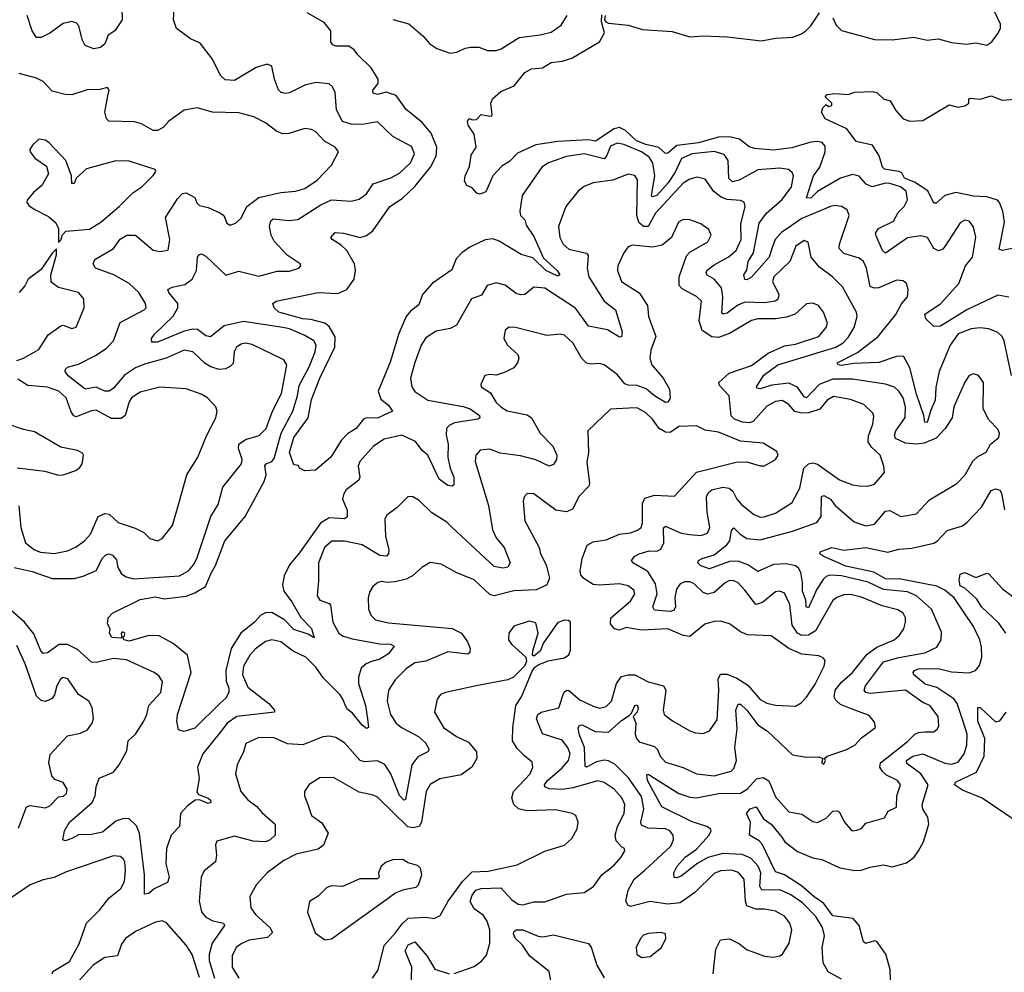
# Model space of a CAD drawing. Extents: x 1892934 to 2008621, y 567149 to 683290.
# Tile 189 of 256: x 1954218 to 1958695, y 631342 to 635676. Entities that reach past the tile are written whole.
import ezdxf

# ---------------------------------------------------------------- set-up
doc = ezdxf.new("R2010")
doc.units = 0

msp = doc.modelspace()

# ---------------------------------------------------------------- linework, layer by layer
at = {"layer": '0CON20XD'}
for points in [[(1954680.9, 635785), (1954683.1, 635675), (1954650, 635625), (1954620.5, 635605), (1954605, 635565.7), (1954585, 635549.4), (1954555, 635543.6), (1954515, 635558), (1954501.5, 635585), (1954486.9, 635646.9), (1954475, 635661.4), (1954455, 635667.5), (1954415, 635658.8), (1954355.2, 635614.8), (1954315, 635594.4), (1954295, 635594.2), (1954274.7, 635624.7), (1954252.3, 635695)], [(1955702.6, 633537.4), (1955689.5, 633515), (1955686.4, 633495), (1955706.4, 633443.6), (1955706.3, 633413.7), (1955694.5, 633405.5), (1955625, 633409.2), (1955585, 633385.2), (1955490.6, 633249.4), (1955445.3, 633195), (1955420, 633145), (1955413.1, 633105), (1955419.1, 633075), (1955455, 633027.1), (1955495.6, 632955.6), (1955545, 632905.7), (1955556.4, 632863.6), (1955529.8, 632879.8), (1955465, 632901.1), (1955421.3, 632945), (1955365, 632978.3), (1955335, 632977.4), (1955315, 632966.5), (1955285.4, 632934.6), (1955223.8, 632885), (1955180.2, 632815), (1955155.2, 632715), (1955156.7, 632666.7), (1955168.9, 632635), (1955168.2, 632615), (1955155, 632589.6), (1955127.9, 632565), (1955015, 632452.5), (1954965, 632436.7), (1954940, 632445), (1954932, 632485), (1954935.8, 632515), (1954997.1, 632705), (1954980.6, 632785), (1954915, 632838.1), (1954852, 632872), (1954805, 632874.7), (1954715, 632848.5), (1954693.3, 632855), (1954687.5, 632865), (1954695, 632872.5), (1954695.6, 632885), (1954685, 632891.2), (1954678.8, 632885), (1954682.5, 632865), (1954677.7, 632862.3), (1954637.5, 632865), (1954626.7, 632885), (1954630, 632905), (1954617, 632927), (1954620, 632955), (1954640, 632975), (1954765, 633037.8), (1954835, 633050), (1954875, 633041.5), (1954975, 633052.7), (1955015, 633067.4), (1955063.4, 633096.6), (1955089.4, 633160.6), (1955107.8, 633192.2), (1955150.2, 633305), (1955242.8, 633415), (1955330, 633575), (1955339.3, 633605), (1955333, 633647), (1955338.5, 633655), (1955365, 633665.9), (1955375, 633678.9), (1955407.4, 633795), (1955459.3, 633895), (1955481.6, 633965), (1955488.6, 634011.4), (1955534, 634096), (1955560.8, 634165), (1955565.3, 634195), (1955554.6, 634215), (1955515, 634239.1), (1955445, 634268.6), (1955415, 634275.2), (1955235, 634302.4), (1955147.1, 634282.9), (1955085, 634233.3), (1955065, 634237.6), (1955026.2, 634266.2), (1955005, 634268), (1954965, 634259), (1954845, 634208.2), (1954818.8, 634208.8), (1954817.5, 634225), (1954830.5, 634245), (1954915, 634326.9), (1954936.8, 634365), (1954936.9, 634385), (1954895.6, 634435), (1954891.9, 634448.1), (1954910.7, 634459.3), (1954968.5, 634471.5), (1955002.1, 634495), (1955021.1, 634535), (1955025.8, 634595), (1955035, 634608), (1955045, 634610.8), (1955065, 634599.2), (1955155, 634513.3), (1955215, 634531.8), (1955305, 634508.4), (1955388.8, 634531.2), (1955445, 634531.1), (1955487.5, 634545), (1955496.7, 634555), (1955493.3, 634565), (1955433.8, 634603.8), (1955375, 634667.8), (1955360.8, 634695), (1955353.6, 634735), (1955359.8, 634760.2), (1955370, 634770), (1955441.9, 634761.9), (1955482.9, 634767.1), (1955587, 634833), (1955635, 634855.7), (1955725, 634849.4), (1955761.5, 634858.5), (1955795, 634883.3), (1955825, 634928.5), (1955905, 634956), (1955945, 634977.9), (1955995, 635023.8), (1956013.8, 635065), (1955998.9, 635098.9), (1955914.1, 635144.1), (1955845, 635210.4), (1955775, 635199.2), (1955725, 635200.4), (1955685, 635211.9), (1955658.2, 635265), (1955652.7, 635345), (1955640.2, 635370.2), (1955625, 635384.3), (1955565, 635389.6), (1955515, 635377.7), (1955445, 635343.5), (1955425, 635339.4), (1955406.2, 635345), (1955395, 635355.8), (1955376.9, 635405), (1955364.2, 635464.2), (1955342.5, 635472.5), (1955292.4, 635457.6), (1955195, 635398.2), (1955152.6, 635402.6), (1955131.7, 635421.7), (1955095.3, 635495.3), (1955038.8, 635568.8), (1954995, 635589), (1954930.6, 635635), (1954916.5, 635675), (1954922.9, 635775)], [(1957914.6, 635684.6), (1957930, 635650), (1957955, 635626.2), (1958105, 635585.5), (1958185, 635584.3), (1958284.3, 635595.7), (1958345, 635581.8), (1958395, 635588.1), (1958455, 635571.9), (1958523.5, 635563.5), (1958565, 635570), (1958615, 635560), (1958638.1, 635575), (1958665, 635613.3), (1958677.5, 635635), (1958677.8, 635655), (1958638.1, 635738.1)], [(1958727.1, 634057.1), (1958694.3, 634214.3), (1958684.7, 634234.7), (1958665, 634251.8), (1958625, 634268.8), (1958585, 634274.1), (1958545, 634269.2), (1958485, 634246.4), (1958448.3, 634195), (1958398.7, 634075), (1958383, 634003), (1958381.2, 633945), (1958360.4, 633899.6), (1958345, 633843.5), (1958333.3, 633845), (1958329.6, 633875), (1958295, 633971.9), (1958265, 634091.4), (1958237.1, 634145), (1958205, 634142.8), (1958125, 634116.1), (1958010.8, 634110.8), (1957955, 634101.9), (1957939.2, 634105), (1957934.5, 634115), (1958028.2, 634161.8), (1958122, 634235), (1958202, 634335), (1958226.8, 634383.2), (1958255.5, 634415), (1958258.3, 634448.3), (1958250.8, 634475), (1958235, 634488.1), (1958205, 634490), (1958125, 634455.8), (1958103.4, 634453.4), (1958085, 634461.5), (1958068.6, 634545), (1958055, 634575.6), (1958035, 634590.8), (1957965, 634611.6), (1957944.2, 634635), (1957945.3, 634655), (1957989.2, 634785), (1957979.9, 634809.9), (1957955, 634826.1), (1957925, 634830.3), (1957905, 634826.3), (1957775, 634771.5), (1957682.4, 634707.6), (1957653.2, 634675), (1957637.2, 634635), (1957625.1, 634594.9), (1957545, 634504.2), (1957525, 634492), (1957515, 634493.8), (1957510.8, 634515), (1957524, 634536), (1957530.9, 634575), (1957554, 634615), (1957580.5, 634749.5), (1957613.8, 634795), (1957685, 634857.2), (1957727.9, 634915), (1957737.1, 634965), (1957730.5, 634980.5), (1957714.1, 634994.1), (1957675, 635000.2), (1957575, 634991.9), (1957489.5, 634945), (1957458.4, 634938.4), (1957442.9, 634952.9), (1957438.8, 635035), (1957421.6, 635061.6), (1957375, 635075.2), (1957275, 635064.8), (1957226.7, 635043.3), (1957197.7, 634982.3), (1957166.3, 634933.7), (1957115, 634875.6), (1957095, 634870), (1957091.5, 634875), (1957105.4, 634964.6), (1957097.1, 635025), (1957080.7, 635050.7), (1957045, 635074.6), (1956965, 635107), (1956935, 635113.3), (1956905, 635100.7), (1956885.7, 635054.3), (1956875, 635042.4), (1956785, 635065.3), (1956705, 635053.2), (1956622.5, 635025), (1956591.8, 635005), (1956503.1, 634875), (1956491.8, 634805), (1956495.4, 634785.4), (1956514.5, 634765), (1956521.3, 634741.3), (1956555, 634688.5), (1956600, 634590), (1956662.5, 634535), (1956673.3, 634515), (1956665, 634508.8), (1956610, 634535), (1956551.4, 634591.4), (1956497.4, 634607.4), (1956397.8, 634667.8), (1956369.1, 634679.1), (1956334.4, 634674.4), (1956265, 634641.1), (1956228.2, 634615), (1956202.3, 634587.7), (1956182.7, 634537.3), (1956093.6, 634475), (1956050, 634425), (1956032.4, 634377.6), (1955995, 634350), (1955975, 634325.6), (1955941.7, 634248.3), (1955901.9, 634118.1), (1955847.9, 633985), (1955859.9, 633949.9), (1955895, 633922.5), (1955913.3, 633895), (1955845, 633862.8), (1955795, 633864.1), (1955781.5, 633858.5), (1955747.5, 633815), (1955709.1, 633790.9), (1955679.5, 633760.5), (1955632.5, 633685), (1955563.6, 633626.4), (1955515, 633622.5), (1955490, 633635), (1955485, 633647.5), (1955465, 633650), (1955445, 633706.2), (1955465, 633774.2), (1955530, 633865), (1955545, 633948), (1955582.5, 634045), (1955650.5, 634185), (1955652.9, 634232.9), (1955625, 634279.3), (1955605, 634294.7), (1955541.7, 634311.7), (1955505, 634314.5), (1955396, 634345), (1955374.4, 634365), (1955368.8, 634385), (1955384.5, 634395.5), (1955575, 634433.9), (1955665, 634429.2), (1955705, 634448.2), (1955738, 634495), (1955744.1, 634535), (1955740, 634565), (1955705.6, 634625.6), (1955680.1, 634650.1), (1955638.6, 634675), (1955632.9, 634685), (1955652.9, 634707.1), (1955690.8, 634705), (1955765.9, 634684.1), (1955795, 634693.3), (1955823.1, 634715), (1955900.8, 634825), (1955957.4, 634862.6), (1956015, 634916.4), (1956085.4, 635004.6), (1956112, 635055), (1956114.3, 635095), (1956089, 635159), (1956047.3, 635207.3), (1955975, 635266.7), (1955930, 635330), (1955885, 635345.6), (1955845, 635335.6), (1955825, 635341.2), (1955824.2, 635355), (1955847.8, 635385), (1955848.2, 635405), (1955816.4, 635456.4), (1955755.6, 635515), (1955738.9, 635538.9), (1955714.6, 635554.6), (1955655.6, 635555.6), (1955641.1, 635561.1), (1955632.9, 635575), (1955632.9, 635625), (1955602.9, 635662.9), (1955525, 635706.2)], [(1955915, 635677.1), (1955986.6, 635656.6), (1956051.7, 635601.7), (1956082.9, 635565), (1956114.2, 635545), (1956175, 635523.8), (1956205, 635527.1), (1956243.4, 635546.6), (1956269.1, 635550.9), (1956305, 635550.9), (1956345, 635535.4), (1956385, 635535.9), (1956407.6, 635542.4), (1956489.2, 635595), (1956585, 635605.9), (1956635, 635618.9), (1956679.4, 635650.6), (1956707.7, 635695)], [(1956348.2, 635238.2), (1956363.9, 635236.1), (1956366.7, 635243.3), (1956360, 635295), (1956368, 635315), (1956405, 635348.6), (1956465.7, 635375), (1956515, 635435.6), (1956545, 635451.5), (1956595, 635456.7), (1956635, 635480.9), (1956685, 635486.4), (1956729.1, 635500.9), (1956854.2, 635575), (1956876.9, 635615), (1956864, 635665), (1956865, 635697.5)], [(1956880, 635695), (1956877.5, 635675), (1956882.5, 635665), (1956895, 635659.2), (1956985, 635650.9), (1957050.2, 635630.2), (1957185, 635621.4), (1957265, 635597.1), (1957325, 635601.8), (1957435, 635598.2), (1957590.7, 635579.3), (1957655, 635591.8), (1957733.4, 635596.6), (1957770.5, 635609.5), (1957793.1, 635625), (1957815, 635646.9), (1957855, 635706)], [(1954193.2, 633183.2), (1954274.8, 633164.8), (1954365, 633133.8), (1954465, 633132.9), (1954505.8, 633144.2), (1954565, 633169.6), (1954595, 633225.5), (1954609.6, 633240.4), (1954625, 633245.4), (1954639.5, 633239.5), (1954657.6, 633217.6), (1954663.5, 633183.5), (1954680.8, 633155), (1954701.6, 633141.6), (1954735, 633131.7), (1954944.7, 633145.3), (1954985, 633167.9), (1955007.9, 633195), (1955023.1, 633225), (1955087.1, 633415), (1955119.9, 633470.1), (1955141.9, 633548.1), (1955226.2, 633655), (1955228.8, 633675), (1955212.5, 633725), (1955214.5, 633745), (1955245, 633766.1), (1955306.2, 633783.8), (1955339.2, 633815), (1955367.1, 633895), (1955407.6, 633975), (1955423.1, 634055), (1955431.9, 634105), (1955418.6, 634128.6), (1955275, 634197.3), (1955245, 634203.5), (1955225, 634199.5), (1955203.5, 634185), (1955193.5, 634165), (1955188.1, 634111.9), (1955175, 634097.3), (1955153.3, 634086.7), (1955125, 634084.8), (1955086.4, 634096.4), (1955061.7, 634111.7), (1955005.2, 634165.2), (1954965, 634172.2), (1954884.2, 634135.8), (1954785, 634108.8), (1954745, 634091), (1954695, 634058.1), (1954645, 633998.7), (1954625, 633985.3), (1954605, 633985.3), (1954565, 634003.3), (1954515, 633995.4), (1954438.5, 634055), (1954424.4, 634075), (1954425.7, 634085), (1954436, 634095), (1954485, 634108), (1954562.6, 634147.4), (1954610.7, 634179.3), (1954644.1, 634215), (1954675, 634297.5), (1954783.3, 634355), (1954792.9, 634365), (1954790.4, 634385), (1954759.2, 634435), (1954715, 634474.7), (1954645.2, 634515.2), (1954563.1, 634545), (1954551.5, 634565), (1954558.9, 634585), (1954645, 634635.3), (1954675, 634677.3), (1954705, 634695.4), (1954745, 634694.5), (1954825, 634626.4), (1954855, 634620.4), (1954893.5, 634626.5), (1954901.2, 634675), (1954881.1, 634775), (1954935, 634861.2), (1954958, 634885), (1954975, 634887.9), (1955015, 634867.1), (1955022.7, 634842.7), (1955035, 634830.3), (1955075, 634820.7), (1955131.4, 634795), (1955145.6, 634785), (1955159.7, 634749.7), (1955175, 634740), (1955199.7, 634750.3), (1955225, 634772.9), (1955251.3, 634825), (1955305, 634867), (1955405, 634889.7), (1955472.5, 634895), (1955515, 634908.1), (1955570, 634945), (1955636.2, 635013.8), (1955668, 635075), (1955652.9, 635095), (1955603.5, 635123.5), (1955565, 635165.5), (1955545, 635176.5), (1955515, 635181.1), (1955442.1, 635157.9), (1955415, 635156.2), (1955387.3, 635167.3), (1955335, 635206.4), (1955283.1, 635233.1), (1955215, 635251.1), (1955095, 635254.5), (1955025, 635274.3), (1954965, 635264.2), (1954896.2, 635213.8), (1954870.8, 635185), (1954845, 635170.9), (1954825, 635171.5), (1954771.7, 635201.7), (1954740.5, 635210.5), (1954623.3, 635213.3), (1954612.9, 635225), (1954605.5, 635255.5), (1954619.4, 635329.4), (1954624.2, 635355), (1954616.4, 635366.4), (1954581.7, 635358.3), (1954525, 635356.2), (1954455, 635333.8), (1954425, 635335.5), (1954365, 635350), (1954325, 635394.4), (1954295, 635409.5), (1954215, 635430)], [(1958755, 634639.5), (1958685, 634626), (1958672.3, 634632.3), (1958695.3, 634755), (1958687.8, 634805), (1958673.7, 634843.7), (1958664.2, 634854.2), (1958615, 634869.8), (1958555, 634872.1), (1958475, 634889), (1958424, 634876), (1958385, 634840.6), (1958375, 634840.8), (1958346.9, 634896.9), (1958286.8, 634936.8), (1958241.4, 634955), (1958229.2, 634979.2), (1958215, 634984.8), (1958150.6, 634995), (1958140.7, 635005), (1958126.7, 635056.7), (1958095, 635104.7), (1958021.9, 635121.9), (1957979.5, 635179.5), (1957880, 635225), (1957863.3, 635255), (1957870, 635275), (1957885, 635290), (1957895, 635280), (1957910, 635285), (1957910, 635295), (1957880, 635325), (1957890, 635335), (1957925, 635340), (1957985, 635335.8), (1958015, 635346.2), (1958095, 635348.8), (1958115, 635343.8), (1958145, 635315.4), (1958176, 635306), (1958202, 635262), (1958235, 635224.3), (1958265, 635214.5), (1958325, 635217.5), (1958445, 635287.8), (1958485, 635277.9), (1958516, 635284), (1958534, 635295), (1958533.8, 635315), (1958542.1, 635317.9), (1958585, 635313.6), (1958635, 635328.9), (1958685, 635310), (1958745, 635314.5)], [(1958715, 634412.7), (1958665, 634421.8), (1958525, 634355.2), (1958405, 634280.8), (1958375, 634280), (1958337.5, 634315), (1958334.1, 634335.9), (1958405, 634382.2), (1958487.6, 634475), (1958518.4, 634555), (1958550.3, 634595), (1958565.4, 634685.4), (1958555, 634732.5), (1958535, 634758.8), (1958515, 634764), (1958495, 634752), (1958425, 634643.5), (1958415, 634631.8), (1958395.4, 634624.6), (1958375, 634634.4), (1958345.3, 634685.3), (1958315, 634692.1), (1958255, 634683.1), (1958155, 634613.5), (1958140.8, 634625), (1958112.7, 634692.7), (1958110, 634705), (1958122.2, 634725), (1958191.1, 634758.9), (1958212, 634798), (1958239.6, 634825), (1958254.1, 634855.9), (1958248.6, 634895), (1958222.5, 634915), (1958175, 634930.8), (1958155, 634931.2), (1958094.7, 634914.7), (1958067, 634927), (1958035, 634963.3), (1958005, 634971.8), (1957950.5, 634955), (1957846.1, 634893.9), (1957815, 634863.4), (1957795, 634864.4), (1957827.3, 634965), (1957855.6, 635005), (1957880.8, 635075), (1957880, 635100), (1957866.5, 635116.5), (1957845, 635121.8), (1957815, 635118.9), (1957728.2, 635091.8), (1957645, 635082.5), (1957559.2, 635089.2), (1957535, 635097.8), (1957491.6, 635131.6), (1957445, 635141.9), (1957395, 635141.3), (1957304.2, 635115.8), (1957206.5, 635103.5), (1957165, 635068.2), (1957155, 635066.8), (1957124.2, 635094.2), (1957065, 635107.8), (1957022.8, 635125), (1956971.9, 635171.9), (1956944.9, 635185.1), (1956921, 635179), (1956836.6, 635123.4), (1956805, 635128.4), (1956665, 635120.9), (1956564.2, 635105.8), (1956481.1, 635068.9), (1956445, 635030.8), (1956410.9, 635009.1), (1956370, 634965), (1956337.3, 634892.7), (1956311.7, 634881.7), (1956296.4, 634886.4), (1956275, 634910), (1956250.7, 634920.7), (1956240.7, 634940.7), (1956243.8, 634965), (1956262.7, 635007.3), (1956271.2, 635058.8), (1956293.3, 635095), (1956284.2, 635155), (1956256.7, 635195), (1956253.6, 635213.6), (1956263.6, 635226.4), (1956275, 635220), (1956295, 635222), (1956316.1, 635243.9), (1956348.2, 635238.2)], [(1954395, 634662.5), (1954405, 634672.5), (1954412.5, 634697.5), (1954427.3, 634712.7), (1954535, 634723.1), (1954586.9, 634755), (1954670, 634825), (1954731.7, 634888.3), (1954774, 634915), (1954825, 634966.7), (1954836.2, 634985), (1954833.6, 634993.6), (1954715, 635032.5), (1954655, 635033.3), (1954522.3, 634997.7), (1954474, 634955), (1954465, 634930), (1954455, 634930), (1954453.3, 634965), (1954428, 635035), (1954352, 635115), (1954335, 635126.9), (1954305, 635131.4), (1954275.7, 635105), (1954264.2, 635085), (1954265.8, 635075), (1954286, 635045), (1954339.5, 635009.5), (1954349.2, 634975), (1954318.6, 634921.4), (1954280.1, 634889.9), (1954251.2, 634855), (1954250, 634845), (1954259.7, 634829.7), (1954284.1, 634814.1), (1954349.5, 634779.5), (1954382.1, 634752.1), (1954393.6, 634725), (1954395, 634662.5)], [(1957955, 631311.1), (1957893.6, 631343.6), (1957872, 631385), (1957866.8, 631455), (1957877.5, 631507.5), (1957868.8, 631545), (1957838.4, 631595), (1957777.3, 631657.3), (1957725, 631694.4), (1957675, 631717.5), (1957592.9, 631715), (1957583.6, 631733.6), (1957587.3, 631795), (1957576.1, 631825), (1957541.7, 631861.7), (1957502.9, 631877.1), (1957415, 631881.7), (1957346.4, 631863.6), (1957302, 631838), (1957225, 631779.2), (1957205, 631771.1), (1957193.4, 631773.4), (1957192.2, 631795), (1957208, 631825), (1957244.4, 631865.6), (1957295, 631902.7), (1957353.5, 631965), (1957361.9, 631985), (1957358.6, 631995), (1957342.5, 632005), (1957275, 632027), (1957137.5, 632095), (1957072.1, 632215), (1957069.3, 632240.7), (1957075, 632242.9), (1957215.2, 632155.2), (1957265, 632138), (1957294.8, 632135.2), (1957395, 632155.8), (1957495, 632157.4), (1957526.4, 632175), (1957567.5, 632222.5), (1957598.1, 632228.1), (1957625, 632213.3), (1957655, 632140), (1957715, 632071.9), (1957775, 632061.5), (1957825, 632027.8), (1957845, 632022.9), (1957885, 632043.6), (1957915, 632074.2), (1957935, 632077.1), (1957945, 632070), (1957966.7, 632026.7), (1957995, 631992.5), (1958005, 631986), (1958025, 631988.6), (1958045, 631996), (1958065, 632020), (1958150, 632045), (1958166.7, 632075), (1958205, 632093.8), (1958206.2, 632145), (1958223.6, 632195), (1958208.9, 632215), (1958158.7, 632238.7), (1958140.5, 632255), (1958128.5, 632275), (1958132.1, 632295), (1958255, 632392.4), (1958287.5, 632425), (1958305, 632433.5), (1958334, 632436), (1958374.5, 632435.5), (1958391.3, 632448.7), (1958397.5, 632462.5), (1958394.4, 632505), (1958357.1, 632555), (1958325, 632569.6), (1958245, 632625.2), (1958085, 632610.4), (1958065.6, 632615), (1958057.3, 632625), (1958064.2, 632645), (1958145, 632754.3), (1958215, 632774.1), (1958334.3, 632795.7), (1958388.8, 632821.2), (1958407.9, 632855), (1958409.7, 632889.7), (1958363.3, 632993.3), (1958295, 633054.3), (1958255, 633072.1), (1958145, 633083.4), (1958076.6, 633116.6), (1957955.2, 633144.8), (1957901.8, 633148.2), (1957885, 633142), (1957871.8, 633128.2), (1957842.8, 633085), (1957805, 633000), (1957793.6, 633005), (1957792.4, 633035), (1957777.6, 633075), (1957778, 633115), (1957770, 633160), (1957759.8, 633179.8), (1957745, 633191.7), (1957705, 633199.8), (1957645, 633197.7), (1957575, 633164.7), (1957529.1, 633195), (1957485, 633212.1), (1957445, 633210), (1957355, 633177.7), (1957315, 633191.5), (1957300.8, 633205), (1957304, 633215), (1957320.8, 633225), (1957375, 633240.5), (1957433.5, 633286.5), (1957446.3, 633305), (1957455, 633351.2), (1957465, 633364.3), (1957494.4, 633334.4), (1957524.4, 633315), (1957585, 633308.5), (1957732, 633348), (1957842.6, 633387.4), (1957861.7, 633415), (1957864, 633506), (1957875, 633510.9), (1957905, 633494.6), (1957926, 633466), (1958011.8, 633391.8), (1958065, 633372.7), (1958105, 633381.1), (1958155, 633440), (1958175, 633442.2), (1958225, 633415.7), (1958295, 633428.2), (1958355, 633490.5), (1958479.4, 633565), (1958516.5, 633605), (1958552.6, 633667.4), (1958575, 633688.5), (1958612.1, 633707.9), (1958632.9, 633745), (1958670.8, 633775), (1958672.5, 633795), (1958665, 633813.3), (1958624, 633855), (1958598.6, 633905), (1958600.8, 634025), (1958577.3, 634057.3), (1958555, 634063.8), (1958535, 634056.2), (1958515, 634026.7), (1958465.6, 633915), (1958457.3, 633865), (1958426.1, 633815), (1958385, 633771.9), (1958330.8, 633749.2), (1958295, 633744.8), (1958245, 633748.4), (1958200.1, 633770.1), (1958195.3, 633785), (1958201.9, 633805), (1958244.8, 633865.2), (1958245.9, 633915), (1958235.6, 633955), (1958215, 633986.2), (1958195, 634003.2), (1958155, 634018), (1958005, 634040.8), (1957915, 634039.7), (1957853.9, 634016.1), (1957795, 633954.8), (1957785, 633959.3), (1957754.3, 634004.3), (1957715, 634021.5), (1957637.4, 634012.6), (1957585, 633996.5), (1957569.3, 633999.3), (1957567.5, 634005), (1957601.1, 634058.9), (1957665, 634104.8), (1957928.5, 634185), (1957962.5, 634205), (1957985, 634229.1), (1958012.4, 634275), (1958026.4, 634325), (1958023.5, 634345), (1957959.9, 634459.9), (1957914.5, 634505), (1957855, 634549.6), (1957816.5, 634595), (1957802.9, 634662.9), (1957785, 634671.4), (1957746.9, 634645), (1957720.5, 634575), (1957646.6, 634505), (1957641.6, 634485), (1957669.3, 634425), (1957665, 634402.2), (1957652.5, 634395), (1957605, 634387.5), (1957515, 634390.4), (1957483.5, 634376.5), (1957435, 634340.5), (1957416.4, 634336.4), (1957410.7, 634340.7), (1957415.2, 634415), (1957408.7, 634455), (1957376, 634495), (1957343.4, 634513.4), (1957339.6, 634525), (1957344.3, 634535.7), (1957375, 634560.8), (1957440, 634595), (1957475.3, 634625), (1957499.1, 634675), (1957497.7, 634745), (1957516.9, 634825), (1957512, 634845), (1957495, 634853.1), (1957435, 634856.9), (1957407.4, 634867.4), (1957374.2, 634894.2), (1957335, 634949.4), (1957298.6, 634958.6), (1957265, 634950.7), (1957235, 634932.5), (1957108.9, 634795), (1957075.2, 634734.8), (1957055, 634734), (1957032.9, 634752.9), (1957024.3, 634785), (1957027.7, 634947.7), (1957015, 634967.1), (1956985, 634972.2), (1956915.2, 634944.8), (1956825, 634932.7), (1956785, 634916.4), (1956756.7, 634895), (1956700.5, 634825), (1956668.2, 634735), (1956673.6, 634685), (1956689.1, 634655), (1956715, 634631.2), (1956795, 634612.7), (1956803.1, 634603.1), (1956801.8, 634578.2), (1956798.4, 634545), (1956806.2, 634505), (1956875, 634395.3), (1956927.5, 634355), (1956957.7, 634255), (1956955, 634232.5), (1956945, 634231.4), (1956890.8, 634265), (1956805, 634281.8), (1956745, 634363.5), (1956605, 634453.5), (1956555, 634459.2), (1956515, 634425.5), (1956495, 634423.5), (1956475, 634430.5), (1956425, 634468.2), (1956385, 634478.1), (1956343.9, 634466.1), (1956317.1, 634422.9), (1956272.9, 634405), (1956203.6, 634286.4), (1956175, 634270.8), (1956111.1, 634258.9), (1956065, 634228.5), (1956043.8, 634195), (1956015, 634115.8), (1955995.5, 634044.5), (1956000.5, 634005), (1956014.3, 633984.3), (1956074, 633944), (1956235, 633916.1), (1956265.5, 633905), (1956308.1, 633875), (1956310.8, 633865), (1956301.1, 633858.9), (1956195, 633841.3), (1956170.2, 633829.8), (1956159.3, 633815), (1956156.7, 633785), (1956166.9, 633745), (1956164.4, 633684.4), (1956175.3, 633635), (1956192, 633595), (1956191.2, 633558.8), (1956185, 633553.8), (1956165, 633556.9), (1956125, 633584.6), (1956073.8, 633693.8), (1956048.3, 633715), (1956017.3, 633757.3), (1955954.8, 633784.8), (1955875, 633766.7), (1955826.2, 633735), (1955763.9, 633665), (1955757.3, 633645), (1955763.9, 633595), (1955759.5, 633580.5), (1955702.6, 633537.4)], [(1957370.9, 631335), (1957383.4, 631446.6), (1957405, 631490), (1957445, 631493.8), (1957490.6, 631470.6), (1957522.5, 631445), (1957605, 631415.7), (1957645, 631411.4), (1957675, 631417.1), (1957685.7, 631425), (1957716.9, 631475), (1957728.5, 631535), (1957719.5, 631565), (1957695, 631596.7), (1957655, 631620), (1957605, 631629.7), (1957565, 631628.3), (1957524.8, 631644.8), (1957517.6, 631665), (1957512.3, 631765), (1957486.6, 631796.6), (1957455, 631806.6), (1957405, 631803.7), (1957375, 631791.9), (1957288.2, 631705), (1957221.7, 631658.3), (1957165, 631652.4), (1957085, 631663.7), (1956995, 631641.1), (1956985, 631646), (1956974.5, 631665), (1956985.3, 631715), (1957011.4, 631765), (1957059.2, 631805), (1957178.5, 631915), (1957190.8, 631945), (1957189.5, 631965), (1957174.4, 631985), (1957155, 631994), (1957075, 631997.3), (1957045, 632010.9), (1957041.5, 632025), (1957056, 632085), (1957045, 632141.5), (1956986.6, 632226.6), (1956925, 632286.7), (1956895, 632304.2), (1956875, 632306.2), (1956840.5, 632299.5), (1956795.6, 632275.6), (1956788.9, 632278.9), (1956786.6, 632365), (1956761.3, 632425), (1956756.9, 632453.1), (1956764, 632466), (1956775, 632467.7), (1956835, 632437.3), (1956895, 632434.8), (1956955, 632487.9), (1956989.6, 632510.4), (1956999.7, 632520.3), (1957015, 632556.2), (1957025, 632558), (1957029.4, 632545), (1957025.7, 632525.7), (1957008, 632505), (1957019.1, 632475), (1957016.6, 632425), (1957022.1, 632405), (1957035, 632390.8), (1957105, 632368.8), (1957118.7, 632355), (1957130.4, 632325), (1957155, 632297.1), (1957234, 632274), (1957294.7, 632244.7), (1957375, 632235.3), (1957453.3, 632256.7), (1957465, 632268.6), (1957477, 632305), (1957469.6, 632365), (1957480.3, 632449.7), (1957474.4, 632535), (1957485, 632561.1), (1957495, 632561.8), (1957525, 632533.7), (1957575, 632467.4), (1957618.4, 632438.4), (1957731.6, 632331.6), (1957795, 632320.8), (1957852, 632322), (1957870, 632315), (1957864.4, 632295), (1957875, 632288.8), (1957881.2, 632305), (1957877.5, 632315), (1957888.8, 632325), (1957975, 632354.5), (1958015, 632374.5), (1958045, 632407.8), (1958109.2, 632455), (1958105, 632480), (1958079.8, 632509.8), (1957995, 632542.1), (1957950.7, 632560.7), (1957929.2, 632579.2), (1957921.1, 632595), (1957926.1, 632625), (1957956.5, 632663.5), (1958005, 632706.1), (1958071.2, 632788.8), (1958115, 632820.8), (1958194.3, 632855), (1958218.2, 632875), (1958237.9, 632905), (1958245.4, 632935), (1958245.5, 632955), (1958234.4, 632975), (1958211.5, 632991.5), (1958139.3, 633009.3), (1958045, 633048.6), (1957995, 633060.6), (1957965, 633058.4), (1957932.8, 633047.2), (1957915, 633033.5), (1957836.2, 632895), (1957805, 632875.6), (1957775, 632874.2), (1957754.3, 632884.3), (1957730.6, 632920.6), (1957719.2, 633015), (1957695, 633067.3), (1957675, 633075.4), (1957655, 633072.7), (1957595, 633024), (1957565.3, 633015.3), (1957515, 633080.4), (1957485, 633113.1), (1957465, 633122.8), (1957445, 633124.1), (1957425, 633113.8), (1957375, 633068.9), (1957345, 633062.3), (1957325, 633069.6), (1957285, 633109.1), (1957265, 633117.5), (1957242.2, 633117.8), (1957221.2, 633108.8), (1957203.8, 633085), (1957197.6, 633047.6), (1957200, 633005), (1957191.6, 632988.4), (1957175, 632983.7), (1957105, 632988.8), (1957096.1, 633005), (1957116.1, 633063.9), (1957109.6, 633109.6), (1957074.6, 633164.6), (1957005.4, 633205), (1957000, 633215), (1957014.7, 633235), (1957035, 633244.8), (1957080.5, 633259.5), (1957115, 633257), (1957133.3, 633266.7), (1957146.6, 633295), (1957145, 633363.3), (1957155, 633371.5), (1957225, 633340.3), (1957263, 633333), (1957315, 633328.8), (1957345, 633340), (1957355.8, 633365), (1957344.3, 633435), (1957341.3, 633505), (1957349.6, 633525), (1957365, 633536.8), (1957415, 633549.3), (1957444.2, 633545), (1957460, 633530), (1957478.7, 633495), (1957499.9, 633469.9), (1957555, 633425.5), (1957585, 633412.1), (1957603.6, 633413.6), (1957655, 633430.9), (1957730.2, 633479.8), (1957765.6, 633544.4), (1957783.6, 633635), (1957805.2, 633654.8), (1957825, 633658.8), (1957845, 633654.2), (1957945, 633582.9), (1958005, 633559.4), (1958034.5, 633554.5), (1958075, 633553.2), (1958105, 633562.9), (1958150, 633615), (1958147.1, 633645), (1958130.8, 633695), (1958091.3, 633731.3), (1958076.7, 633755), (1958076.9, 633783.1), (1958097.7, 633835), (1958102.1, 633872.1), (1958096.7, 633885), (1958055.6, 633925), (1957995, 633948.4), (1957918.5, 633961.5), (1957888.8, 633945), (1957855.8, 633904.2), (1957805, 633887), (1957775, 633884.8), (1957742.8, 633892.8), (1957714.6, 633925), (1957685, 633943.2), (1957655, 633939.2), (1957615, 633916.6), (1957553, 633847), (1957535, 633841), (1957503.9, 633843.9), (1957468.7, 633858.7), (1957453.1, 633873.1), (1957444.2, 633964.2), (1957400.7, 634010.7), (1957396.4, 634025), (1957443.2, 634066.8), (1957545, 634103), (1957621.1, 634158.9), (1957695, 634191.3), (1957745, 634199.6), (1957851.2, 634235), (1957885.5, 634275), (1957890.9, 634295), (1957872.5, 634345), (1957849.4, 634375), (1957825, 634385.6), (1957795, 634382.2), (1957743.4, 634336.6), (1957705, 634321.9), (1957655, 634313.9), (1957575, 634315.2), (1957545, 634306.8), (1957445, 634247.7), (1957395, 634230.3), (1957365, 634232.9), (1957321.9, 634261.9), (1957306.9, 634305), (1957317.8, 634395), (1957296.1, 634416.1), (1957230.7, 634450.7), (1957216.9, 634466.9), (1957217.2, 634505), (1957249.4, 634600.6), (1957265, 634617.5), (1957347.5, 634665), (1957362.5, 634695), (1957350.9, 634720.9), (1957315, 634746.9), (1957265, 634765.6), (1957235, 634767.1), (1957214.2, 634755), (1957181.9, 634685), (1957139.8, 634650.2), (1957095, 634640), (1957005, 634649.5), (1956985, 634642.5), (1956965, 634614.2), (1956937.5, 634555), (1956935.6, 634535), (1956954.7, 634484.7), (1957035, 634433.1), (1957072, 634375), (1957077.3, 634325), (1957110.9, 634235), (1957087.7, 634172.3)], [(1954205, 634124.6), (1954235, 634135.9), (1954304.4, 634175), (1954347.9, 634242.1), (1954405, 634282.5), (1954415, 634285.6), (1954455, 634271.1), (1954475, 634276), (1954511.4, 634365), (1954510, 634405), (1954485, 634434), (1954395, 634457.3), (1954360.8, 634480.8), (1954359.6, 634515), (1954385.6, 634605.6), (1954385, 634632.5), (1954365, 634613.8), (1954315, 634538.8), (1954256.7, 634495), (1954241.4, 634465), (1954215.3, 634434.7)], [(1957087.7, 634172.3), (1957083.3, 634135), (1957092.1, 634105), (1957143.1, 634045), (1957172.3, 633995), (1957175, 633953.8), (1957165, 633935.7), (1957155, 633933.6), (1957105, 633964.1), (1957066.9, 633996.9), (1957025, 634011.1), (1956985, 634012.6), (1956969.3, 634019.3), (1956935, 634062.1), (1956875.3, 634105.3), (1956855, 634111.5), (1956815, 634108.1), (1956795, 634113.5), (1956773.6, 634133.6), (1956732.9, 634205), (1956695, 634240.5), (1956675, 634244.4), (1956615, 634239.4), (1956472.5, 634275), (1956443.5, 634276.5), (1956425, 634263.3), (1956418.9, 634225), (1956435.7, 634195), (1956482.8, 634152.8), (1956487.3, 634135), (1956482.1, 634115), (1956465, 634091.8), (1956425, 634071.3), (1956385, 634058.9), (1956355, 634061.8), (1956333.6, 634056.4), (1956314, 634016), (1956316, 634005), (1956358.7, 633978.7), (1956385, 633933.6), (1956405, 633914), (1956435, 633895.8), (1956525, 633877.2), (1956544.5, 633865), (1956584.1, 633795), (1956641.8, 633735), (1956660, 633695), (1956658.9, 633675), (1956645, 633651.4), (1956625, 633644.4), (1956565, 633672.7), (1956495, 633691.4), (1956403.3, 633703.3), (1956355, 633721.5), (1956312.1, 633717.9), (1956292, 633695), (1956288.9, 633665), (1956349.5, 633465), (1956367.9, 633355), (1956385, 633318.2), (1956420.3, 633275), (1956447.5, 633205), (1956438, 633185), (1956415, 633180), (1956375, 633188.2), (1956184.3, 633365), (1956159.8, 633389.8), (1956092.5, 633432.5), (1956035, 633487.8), (1956005, 633504.2), (1955985, 633506), (1955933.9, 633456.1), (1955887.9, 633422.1), (1955877.5, 633405), (1955881.9, 633325), (1955896.1, 633265), (1955894.6, 633245.4), (1955885.7, 633235), (1955855, 633237.6), (1955775, 633285.9), (1955695, 633302.9), (1955636.9, 633303.1), (1955603.3, 633275), (1955576.8, 633205), (1955577.2, 633122.8), (1955570, 633055), (1955582, 633035), (1955625, 633020), (1955631.6, 633011.6), (1955642.1, 632935), (1955669.7, 632885), (1955685, 632872), (1955728.9, 632858.9), (1955855, 632835.6), (1955904.6, 632834.6), (1955920, 632825), (1955895, 632790.7), (1955855, 632766.1), (1955816.9, 632755), (1955793.3, 632745), (1955771.2, 632725), (1955758.8, 632685), (1955759.2, 632655), (1955789.8, 632555), (1955800, 632495), (1955804, 632456), (1955795, 632450.8), (1955775, 632465.5), (1955730.7, 632520.7), (1955705, 632540), (1955687.9, 632585), (1955673.1, 632605), (1955599.8, 632679.8), (1955565, 632730), (1955519.2, 632775), (1955462.1, 632802.1), (1955405, 632845.4), (1955365, 632854.5), (1955335, 632846.5), (1955287.9, 632812.1), (1955264.5, 632785), (1955235, 632734), (1955231, 632695), (1955255, 632639.5), (1955350.6, 632565), (1955375.8, 632535), (1955376.2, 632525), (1955205, 632505.8), (1955161.3, 632475), (1955132.7, 632437.3), (1955050.9, 632335), (1955026.9, 632275), (1955033.2, 632223.2), (1955022.7, 632162.7), (1955030.8, 632150.8), (1955075, 632133.8), (1955085.8, 632125), (1955087.5, 632115), (1955075, 632110), (1955035, 632126.7), (1955015.7, 632124.3), (1954980.4, 632099.6), (1954949.1, 632065), (1954944.3, 632005), (1954907.3, 631965), (1954885.3, 631905), (1954882.5, 631835), (1954897.9, 631775), (1954889.5, 631750.5), (1954828.8, 631721.2), (1954805, 631700.8), (1954785, 631697.5), (1954785.3, 631785), (1954763.2, 631975), (1954748.7, 632008.7), (1954715, 632040.4), (1954692, 632042), (1954655, 632029.8), (1954595, 631979.2), (1954545, 631968.8), (1954485, 631966.7), (1954455, 631950), (1954425, 631940), (1954414.2, 631945), (1954422.3, 631985), (1954443.7, 632025), (1954547.3, 632115), (1954561.2, 632145), (1954565.9, 632185), (1954579.2, 632225), (1954645, 632252.3), (1954670, 632285), (1954705, 632350), (1954711.8, 632395), (1954745.1, 632424.9), (1954782, 632485), (1954796.5, 632515), (1954805.3, 632555), (1954858.9, 632615), (1954866.5, 632665), (1954849.8, 632689.8), (1954828.6, 632705), (1954702.9, 632762.9), (1954645, 632769.4), (1954565, 632751.9), (1954545, 632752.7), (1954480.7, 632810.7), (1954435, 632833.4), (1954397.6, 632832.4), (1954345, 632794.7), (1954325, 632791.5), (1954313.7, 632803.7), (1954295, 632852.2), (1954282, 632882), (1954240.2, 632935), (1954165, 632999.2)], [(1954213.9, 633463.9), (1954223.8, 633365), (1954244.7, 633295), (1954285, 633263.1), (1954313, 633253), (1954375, 633247.3), (1954435, 633259.1), (1954475, 633277.5), (1954513.1, 633305), (1954539.1, 633335), (1954574.8, 633415.2), (1954605, 633429.6), (1954625, 633425.4), (1954665, 633387.9), (1954742.9, 633362.9), (1954781.9, 633341.9), (1954810, 633315), (1954845, 633304.2), (1954865, 633316), (1954912.9, 633375), (1954941.9, 633475), (1954977.5, 633605), (1955028.1, 633685), (1955068.6, 633785), (1955109.2, 633865), (1955115.8, 633895), (1955110, 633915), (1955072, 633955), (1955042.6, 633972.6), (1954975, 633996.7), (1954855, 634003.5), (1954765, 633981.2), (1954726.5, 633955), (1954715, 633937.5), (1954697.3, 633875), (1954678.8, 633861.2), (1954635, 633861.1), (1954565, 633899.4), (1954545, 633896.8), (1954475, 633868.2), (1954463.7, 633873.7), (1954451.7, 633891.7), (1954429.7, 633955), (1954396.5, 633985), (1954345, 634003.8), (1954255, 634010.8), (1954209.9, 634039.9)], [(1956193.1, 631336.9), (1956285, 631368.6), (1956317.2, 631392.8), (1956339.8, 631420.2), (1956356.2, 631475), (1956355.8, 631535), (1956343.3, 631575), (1956325, 631602), (1956285, 631630), (1956266.4, 631663.6), (1956275, 631693.3), (1956292.3, 631715), (1956316.3, 631723.7), (1956405, 631726.5), (1956455, 631670.8), (1956485, 631651.8), (1956505, 631648.7), (1956555, 631662.5), (1956605, 631662.7), (1956705, 631696.7), (1956785, 631704.4), (1956827.6, 631732.4), (1956865.5, 631785), (1956920.8, 631829.2), (1956952.9, 631865), (1956970, 631895), (1956967.5, 631905), (1956955, 631912.5), (1956930, 631940), (1956926, 631965), (1956936.9, 632005), (1956966.4, 632065), (1956968.8, 632105), (1956955.2, 632135.2), (1956920.9, 632175), (1956875.2, 632205.2), (1956845, 632212.6), (1956735, 632181.3), (1956685, 632174.2), (1956625, 632176.4), (1956605.5, 632185), (1956604.7, 632195), (1956618.4, 632215), (1956685, 632271.9), (1956713.8, 632305), (1956721.5, 632335), (1956710.5, 632365), (1956685, 632397.3), (1956595, 632426.5), (1956567.3, 632495), (1956573.5, 632515), (1956589.2, 632525), (1956669.2, 632545), (1956691.5, 632615), (1956705, 632625.6), (1956715, 632623.3), (1956765, 632580.7), (1956825, 632551.8), (1956855, 632543.2), (1956885, 632550.9), (1956909.2, 632575), (1956931.2, 632655), (1956955, 632687.6), (1956985, 632695.3), (1957015, 632694.8), (1957075, 632663.1), (1957144.7, 632644.7), (1957155.4, 632625), (1957144.5, 632535), (1957148.6, 632515), (1957185.9, 632485.9), (1957265, 632440.5), (1957290.8, 632430.8), (1957325, 632428.8), (1957355, 632440), (1957389.5, 632490.5), (1957397.1, 632625), (1957393.8, 632675), (1957405, 632698.7), (1957435, 632698.1), (1957479.3, 632679.3), (1957528.2, 632648.2), (1957585, 632582.5), (1957615, 632566.9), (1957655, 632557.3), (1957745, 632553.1), (1957771.7, 632568.3), (1957795, 632592.9), (1957835, 632653.3), (1957875.5, 632735), (1957879.7, 632759.7), (1957871.9, 632771.9), (1957851.3, 632781.3), (1957775, 632789.2), (1957714.8, 632814.8), (1957635, 632872.9), (1957526.7, 632876.7), (1957495, 632890.5), (1957445, 632927.8), (1957405, 632939.2), (1957375, 632938), (1957333.8, 632926.2), (1957265, 632868.9), (1957235, 632873.6), (1957165, 632904.2), (1957045, 632898.4), (1956975, 632910.8), (1956945, 632898.1), (1956922, 632905), (1956905, 632926.7), (1956905.5, 632955), (1956995, 633030), (1957015, 633063.8), (1957010.7, 633080.7), (1956985, 633100), (1956945, 633109.6), (1956855, 633102.5), (1956825, 633106.2), (1956783.4, 633133.4), (1956770, 633150), (1956766.2, 633166.2), (1956775.3, 633225), (1956798.2, 633285), (1956825, 633299.6), (1956885, 633308.9), (1956944.8, 633335.2), (1956995, 633341.8), (1957027.4, 633352.6), (1957044.5, 633365), (1957050, 633385), (1957050.3, 633475), (1957060.8, 633499.2), (1957105, 633511.8), (1957195, 633508.6), (1957295, 633617.5), (1957475, 633663.1), (1957524.5, 633664.5), (1957585, 633646), (1957605, 633646), (1957655, 633674.2), (1957666.9, 633695), (1957661.3, 633711.3), (1957598.6, 633748.6), (1957495, 633758.6), (1957395, 633798.8), (1957335, 633808.5), (1957295, 633828.4), (1957215, 633825.2), (1957175, 633796.8), (1957155, 633798.4), (1957125.3, 633815), (1957095, 633858), (1957065, 633886.7), (1957025, 633909.2), (1956988.2, 633908.2), (1956905, 633903.1), (1956801.9, 633805), (1956804.4, 633705), (1956796.2, 633663.8), (1956809.5, 633565), (1956806.2, 633553.8), (1956762, 633508), (1956731.3, 633448.7), (1956703.6, 633436.4), (1956655, 633444.5), (1956555, 633518.6), (1956525, 633520), (1956511.2, 633505), (1956507.5, 633485), (1956514.4, 633395), (1956580.6, 633275), (1956586.7, 633245), (1956611.5, 633195), (1956626.5, 633135), (1956614.5, 633105), (1956567.7, 633082.3), (1956465, 633076.9), (1956375, 633054.5), (1956355, 633061.2), (1956285, 633127.5), (1956205, 633158.8), (1956135, 633199.1), (1956085, 633206.5), (1956046, 633184), (1956004.4, 633145), (1955975, 633130.8), (1955925, 633118.7), (1955885.4, 633115.4), (1955865, 633120), (1955846.7, 633115), (1955823.2, 633096.8), (1955809.1, 633070.9), (1955802.2, 633045), (1955804.5, 632994.5), (1955815.7, 632965), (1955835, 632945.6), (1955895, 632932.2), (1956185, 632906.3), (1956226.9, 632885), (1956254.6, 632845), (1956265.6, 632814.4), (1956265, 632796.7), (1956255, 632789.4), (1956165, 632799.2), (1956065, 632757.3), (1956015, 632750), (1955975, 632722.1), (1955925, 632671.9), (1955895.5, 632625), (1955889.5, 632575), (1955904.7, 632514.7), (1955929.3, 632475), (1955954, 632456), (1956031.5, 632415), (1956062.9, 632385), (1956079.2, 632355), (1956073.8, 632345), (1956027.6, 632322.4), (1956001.2, 632285), (1955972.1, 632127.9), (1955965, 632124.3), (1955945, 632145.5), (1955905.1, 632245.1), (1955877.9, 632287.9), (1955845, 632304.2), (1955785, 632299.7), (1955766.7, 632305), (1955695, 632386.5), (1955655, 632410), (1955626.2, 632416.2), (1955596.4, 632413.6), (1955505, 632376.5), (1955435, 632381.8), (1955375, 632407.8), (1955305, 632410.5), (1955246.8, 632383.2), (1955235.6, 632345), (1955206.7, 632285), (1955199.2, 632245), (1955222.8, 632165), (1955255, 632127.1), (1955296.6, 632096.6), (1955318.6, 632068.6), (1955379.2, 632015), (1955380, 631965), (1955357.5, 631945), (1955335, 631934.7), (1955278.9, 631938.9), (1955195, 631960.8), (1955115, 631938.8), (1955108.3, 631921.7), (1955112.9, 631875), (1955108.8, 631845), (1955057.3, 631802.7), (1955042.5, 631775), (1955033.9, 631665), (1955045, 631616.9), (1955065, 631592.7), (1955096.4, 631576.4), (1955145, 631565.5), (1955148.9, 631555), (1955093.3, 631475), (1955079.3, 631425), (1955079.1, 631395), (1955103.8, 631315)], [(1954206.4, 633636.4), (1954331.7, 633621.7), (1954395, 633602.9), (1954415.7, 633604.3), (1954472.5, 633625), (1954491.7, 633638.3), (1954502.5, 633655), (1954507.5, 633695), (1954503, 633703), (1954480, 633715), (1954405, 633730.8), (1954285, 633800.8), (1954235, 633810.8), (1954155, 633838.6)], [(1958177.7, 631305), (1958175.3, 631354.7), (1958156.9, 631425), (1958115, 631481.9), (1958104.5, 631485.5), (1958065, 631472.9), (1958055, 631480), (1958035, 631554.3), (1958007.2, 631587.2), (1957915, 631599.1), (1957875.1, 631655.1), (1957830.2, 631685), (1957773, 631735), (1957695.4, 631785.4), (1957655, 631798.9), (1957594.2, 631924.2), (1957579.6, 631939.6), (1957537.1, 631965), (1957540.9, 632025), (1957522, 632065), (1957540, 632085), (1957566.2, 632095), (1957600.3, 632040.3), (1957635, 632015.2), (1957683.2, 631956.8), (1957696.7, 631935), (1957755, 631892.1), (1957825, 631863.2), (1957865, 631854.5), (1957947.4, 631817.4), (1958015, 631804.7), (1958044.1, 631805.9), (1958085, 631820), (1958145, 631830.4), (1958185, 631822.2), (1958250.2, 631839.8), (1958285, 631865.5), (1958304.7, 631895), (1958327, 631935), (1958352.3, 632015), (1958347, 632047), (1958325, 632084.4), (1958321.4, 632105), (1958348.8, 632195), (1958315.3, 632245.3), (1958251.2, 632291.2), (1958250.3, 632305), (1958278.5, 632325), (1958325, 632336.3), (1958425, 632293.3), (1958455, 632288.4), (1958485, 632297.3), (1958512.5, 632335), (1958524.3, 632375), (1958525.5, 632425), (1958506.8, 632486.8), (1958480.7, 632565), (1958466, 632586), (1958387.5, 632637.5), (1958335, 632652.7), (1958283.9, 632695), (1958280.8, 632705), (1958286.7, 632715), (1958305, 632721.7), (1958395, 632723.2), (1958455, 632708.4), (1958535, 632703.5), (1958564.5, 632715.5), (1958582.8, 632737.2), (1958593.1, 632775), (1958591.7, 632821.7), (1958583.8, 632855), (1958554.6, 632915), (1958466.5, 633045), (1958425, 633080.8), (1958387.9, 633097.9), (1958225, 633130.7), (1958155, 633131.5), (1958101.7, 633161.7), (1957975, 633188.8), (1957874, 633234), (1957856.7, 633245), (1957857.5, 633255), (1957910, 633275), (1957965, 633262.7), (1958065, 633273.9), (1958165, 633253.2), (1958215, 633267.5), (1958275, 633271.6), (1958375.2, 633294.8), (1958391.9, 633305), (1958435, 633351.5), (1958505, 633373.5), (1958525, 633387.8), (1958591.8, 633458.2), (1958635, 633534.3), (1958655, 633541.4), (1958674.5, 633534.5), (1958682.3, 633522.3), (1958695.3, 633445)], [(1958701.2, 632885), (1958670.5, 632930.5), (1958590.6, 633005), (1958569.9, 633039.9), (1958515, 633090), (1958495, 633100), (1958490.4, 633125), (1958495, 633153.3), (1958515, 633160), (1958565, 633138.5), (1958615, 633156.9), (1958625, 633154.4), (1958686.6, 633086.6), (1958754.6, 633035)], [(1955821.9, 631315), (1955847.4, 631352.6), (1955875.7, 631464.3), (1955925, 631519.5), (1955957.3, 631562.7), (1955985, 631588.1), (1956065, 631592.1), (1956103.1, 631586.9), (1956129.6, 631600.4), (1956166.6, 631665), (1956230.6, 631755), (1956275, 631798.8), (1956347.9, 631802.1), (1956479.7, 631830.3), (1956605, 631892.7), (1956695, 631920), (1956729.1, 631950.9), (1956752.9, 631995), (1956757.5, 632025), (1956746, 632055), (1956730, 632065), (1956655, 632081.5), (1956525, 632076.8), (1956486.2, 632086.2), (1956465.2, 632105.2), (1956456.1, 632135), (1956464, 632165), (1956539.6, 632245), (1956551.8, 632275), (1956548.3, 632298.3), (1956513, 632327), (1956480.3, 632360.3), (1956459.2, 632395), (1956459.8, 632455), (1956474.1, 632555), (1956499.6, 632595), (1956548, 632712), (1956560.5, 632729.5), (1956577.7, 632742.3), (1956621.4, 632758.6), (1956695, 632772.9), (1956715, 632786.2), (1956723, 632807), (1956722, 632935), (1956712.9, 632942.9), (1956695, 632944.4), (1956665, 632932.9), (1956600, 632840), (1956585, 632803.3), (1956555, 632780), (1956550, 632785), (1956551.2, 632805), (1956576.1, 632883.9), (1956565, 632932), (1956535, 632938.5), (1956464.1, 632915.9), (1956442.5, 632885), (1956440.8, 632855), (1956454, 632835), (1956520, 632775), (1956522.5, 632755), (1956513.3, 632735), (1956463.8, 632685), (1956437.9, 632672.1), (1956293.3, 632645), (1956153.3, 632615), (1956132, 632605), (1956115.7, 632584.3), (1956104.2, 632525), (1956145, 632455.8), (1956204.2, 632415), (1956259.1, 632389.1), (1956294.4, 632345), (1956296.9, 632315), (1956274.5, 632275), (1956225, 632239.6), (1956127.9, 632222.1), (1956084.1, 632195.9), (1956066.7, 632165), (1956044.8, 632025), (1956035, 632004.8), (1956005, 631998.4), (1955983.1, 632003.1), (1955845, 632138.2), (1955825, 632148.2), (1955761.6, 632161.6), (1955645, 632228.5), (1955583.2, 632226.8), (1955534.3, 632195.7), (1955513.6, 632163.6), (1955513.3, 632145), (1955528.8, 632105)], [(1954211.7, 631998.3), (1954249.2, 632095), (1954265, 632100.5), (1954335, 632090.4), (1954355, 632098.5), (1954395, 632140), (1954417.5, 632142.5), (1954431.1, 632155), (1954433.5, 632175), (1954415.6, 632205), (1954378.3, 632218.3), (1954364.4, 632235), (1954351.1, 632295), (1954357, 632333), (1954435, 632418), (1954495, 632430), (1954525.6, 632444.4), (1954547.5, 632475), (1954554.2, 632495.8), (1954547, 632547), (1954532, 632575), (1954485, 632606), (1954437.4, 632677.4), (1954415, 632682.9), (1954402.9, 632675), (1954387.1, 632645), (1954376.5, 632603.5), (1954365, 632587.1), (1954335, 632574.4), (1954315, 632578.1), (1954295, 632597.5), (1954242.9, 632745), (1954205, 632828.1)], [(1958749.3, 632029.3), (1958595, 632134.5), (1958505, 632170.2), (1958468.8, 632195), (1958473.2, 632206.8), (1958568.4, 632251.6), (1958604.1, 632325), (1958605.9, 632405), (1958574.3, 632485), (1958575, 632546.2), (1958585, 632546.7), (1958655, 632481.4), (1958674.5, 632485.5), (1958703.6, 632525)], [(1955528.8, 632105), (1955544.5, 632055), (1955591.4, 632021.4), (1955620.7, 631975), (1955599.8, 631920.2), (1955575, 631901.8), (1955475, 631879.6), (1955419.2, 631850.8), (1955342.5, 631795), (1955295, 631740.6), (1955264, 631686), (1955268.7, 631635), (1955290.5, 631605), (1955355.6, 631545), (1955367.2, 631522.8), (1955345, 631500), (1955261.9, 631488.1), (1955225, 631472.1), (1955202.9, 631455), (1955183.7, 631416.3), (1955183.9, 631365), (1955213.6, 631315)], [(1954365.7, 631335), (1954369.2, 631345), (1954445, 631391.2), (1954488.3, 631471.7), (1954521.2, 631565), (1954580.6, 631625), (1954625, 631681.1), (1954677.4, 631722.6), (1954694.2, 631755), (1954698.7, 631805), (1954695.3, 631845), (1954688.1, 631858.1), (1954675, 631868.5), (1954645, 631872.2), (1954426.7, 631796.7)], [(1955605, 631490), (1955635, 631493.5), (1955926, 631704), (1955965, 631718.8), (1956021.1, 631728.9), (1956030.6, 631739.4), (1956046.2, 631785), (1956040, 631815), (1956027, 631827), (1955985, 631840), (1955960, 631855), (1955915, 631853.3), (1955885, 631843.3), (1955861.2, 631825), (1955850, 631795), (1955852.5, 631775), (1955845, 631767.5), (1955765, 631766.7), (1955685, 631732.5), (1955635, 631735.7), (1955615, 631728), (1955575, 631688), (1955535.9, 631664.1), (1955526.9, 631615), (1955561.7, 631521.7), (1955605, 631490)], [(1954426.7, 631796.7), (1954375, 631773.4), (1954325, 631762.4), (1954265, 631739.1), (1954175, 631677.1)], [(1955035, 631318.2), (1955002.5, 631422.5), (1954974.6, 631465), (1954885, 631566.5), (1954865, 631576.2), (1954835, 631569.2), (1954745, 631527.5), (1954698.8, 631495), (1954680.1, 631469.9), (1954663.3, 631416.7), (1954605, 631408.7), (1954552.5, 631375), (1954488.7, 631305)], [(1956634.4, 631295), (1956625, 631345.7), (1956537.3, 631415), (1956504.7, 631465), (1956472.4, 631495), (1956463.9, 631516.1), (1956465, 631526.2), (1956475, 631535.6), (1956505, 631535.3), (1956575, 631506.1), (1956596.1, 631503.9), (1956645, 631512.1), (1956803.6, 631473.6), (1956816.8, 631456.8), (1956842.9, 631375), (1956875, 631316.7)], [(1957045, 631409.2), (1957085, 631414.2), (1957135.8, 631455), (1957156, 631495), (1957155, 631516.2), (1957135, 631522.5), (1957075, 631517.9), (1957055, 631510.6), (1957040, 631495), (1957021.4, 631455), (1957024, 631425), (1957045, 631409.2)], [(1955997.3, 631285), (1956001.2, 631365), (1955971.1, 631438.9), (1955985, 631466.1), (1956015, 631480), (1956071.1, 631415), (1956105, 631356.3), (1956171.2, 631335)]]:
    msp.add_lwpolyline(points, dxfattribs=at)

doc.saveas('drawing.dxf')
